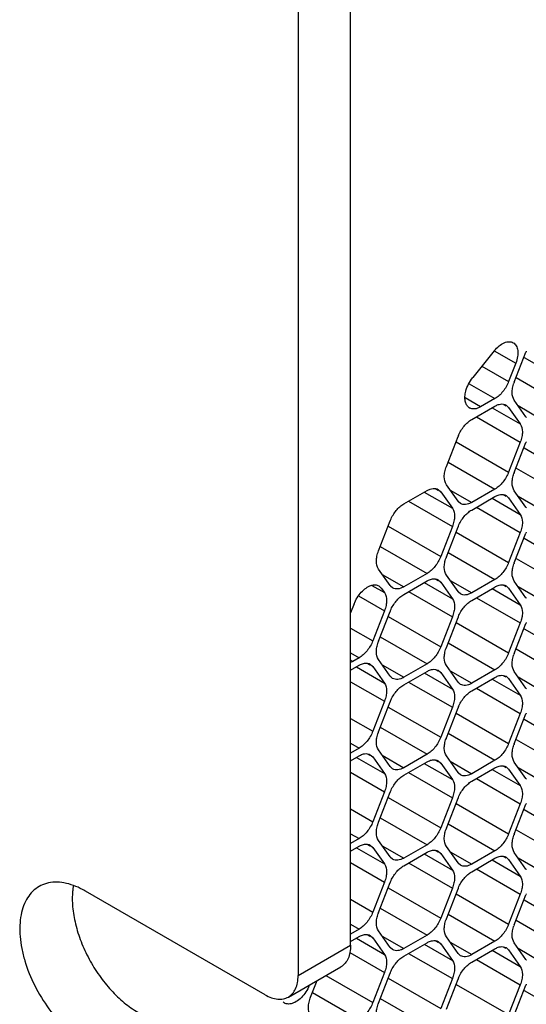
# Model space of a CAD drawing. Header units: inches. Extents: x 0 to 34, y 0 to 22.
# Tile 53 of 119: x 8.143 to 8.484, y 14.044 to 14.708. Entities that reach past the tile are written whole.
import ezdxf

# ---------------------------------------------------------------- set-up
doc = ezdxf.new("R2010")
doc.units = ezdxf.units.IN
doc.header["$LTSCALE"] = 1.87
doc.header["$MEASUREMENT"] = 0
doc.layers.get('0').update_dxf_attribs({"linetype": 'CONTINUOUS'})
doc.layers.add('02___PRT_ALL_AXES', color=7, linetype='CONTINUOUS')

msp = doc.modelspace()

# ---------------------------------------------------------------- linework, layer by layer
at = {"color": 7, "linetype": 'CONTINUOUS'}
for p, q in [((8.36608, 14.08373), (8.36608, 14.84876)), ((8.33073, 14.82835), (8.33073, 14.06332)), ((8.4628, 14.48446), (8.44835, 14.46648)), ((8.4628, 14.48446), (8.47729, 14.4761)), ((8.4763, 14.46334), (8.48414, 14.48355)), ((8.47729, 14.4761), (8.47247, 14.46368)), ((8.48284, 14.48001), (8.51819, 14.4596)), ((8.45446, 14.47408), (8.47247, 14.46368)), ((8.44592, 14.46228), (8.46329, 14.45225)), ((8.47748, 14.46638), (8.50901, 14.44817)), ((8.45365, 14.44669), (8.4433, 14.45267)), ((8.46329, 14.45225), (8.45365, 14.44669)), ((8.46903, 14.44833), (8.47053, 14.44746)), ((8.47079, 14.4479), (8.47247, 14.44634)), ((8.48414, 14.43994), (8.4763, 14.45109)), ((8.44761, 14.4381), (8.46329, 14.44716)), ((8.46143, 14.44609), (8.48032, 14.43518)), ((8.47247, 14.44634), (8.48032, 14.43518)), ((8.47883, 14.44748), (8.49332, 14.43912)), ((8.45083, 14.43996), (8.48032, 14.42294)), ((8.43058, 14.40647), (8.43842, 14.42668)), ((8.43712, 14.42314), (8.47247, 14.40273)), ((8.48032, 14.42294), (8.47247, 14.40273)), ((8.4763, 14.40238), (8.48414, 14.4226)), ((8.48284, 14.41906), (8.51819, 14.39865)), ((8.43176, 14.4095), (8.46329, 14.3913)), ((8.47748, 14.40542), (8.50901, 14.38722)), ((8.40189, 14.38123), (8.41757, 14.39028)), ((8.41572, 14.38921), (8.4346, 14.37831)), ((8.42332, 14.39145), (8.42482, 14.39058)), ((8.42507, 14.39103), (8.42676, 14.38946)), ((8.42676, 14.38946), (8.4346, 14.37831)), ((8.43842, 14.38306), (8.43058, 14.39422)), ((8.43312, 14.39061), (8.44761, 14.38224)), ((8.46329, 14.3913), (8.44761, 14.38224)), ((8.48414, 14.37898), (8.4763, 14.39014)), ((8.40511, 14.38309), (8.4346, 14.36606)), ((8.44011, 14.3815), (8.43869, 14.38271)), ((8.44761, 14.37715), (8.46329, 14.3862)), ((8.46143, 14.38513), (8.48032, 14.37423)), ((8.46903, 14.38737), (8.47053, 14.3865)), ((8.47079, 14.38695), (8.47247, 14.38538)), ((8.47247, 14.38538), (8.48032, 14.37423)), ((8.47883, 14.38653), (8.49332, 14.37816)), ((8.45083, 14.37901), (8.48032, 14.36198)), ((8.38486, 14.34959), (8.3927, 14.3698)), ((8.3914, 14.36627), (8.42676, 14.34585)), ((8.4346, 14.36606), (8.42676, 14.34585)), ((8.43058, 14.34551), (8.43842, 14.36572)), ((8.43712, 14.36218), (8.47247, 14.34177)), ((8.48032, 14.36198), (8.47247, 14.34177)), ((8.4763, 14.34143), (8.48414, 14.36164)), ((8.48284, 14.3581), (8.51819, 14.33769)), ((8.38604, 14.35263), (8.41757, 14.33442)), ((8.43176, 14.34855), (8.46329, 14.33034)), ((8.47748, 14.34447), (8.50901, 14.32626)), ((8.3927, 14.32619), (8.38486, 14.33734)), ((8.3874, 14.33374), (8.40189, 14.32537)), ((8.41757, 14.33442), (8.40189, 14.32537)), ((8.40189, 14.32027), (8.41757, 14.32933)), ((8.42332, 14.3305), (8.42482, 14.32963)), ((8.42507, 14.33007), (8.42676, 14.32851)), ((8.42676, 14.32851), (8.4346, 14.31735)), ((8.43842, 14.32211), (8.43058, 14.33326)), ((8.43312, 14.32966), (8.44761, 14.32129)), ((8.46329, 14.33034), (8.44761, 14.32129)), ((8.48414, 14.31803), (8.4763, 14.32918)), ((8.38045, 14.32631), (8.38888, 14.32144)), ((8.38508, 14.326), (8.38677, 14.32444)), ((8.38677, 14.32444), (8.38888, 14.32144)), ((8.39439, 14.32463), (8.39297, 14.32584)), ((8.40511, 14.32213), (8.4346, 14.30511)), ((8.41572, 14.32826), (8.4346, 14.31735)), ((8.44011, 14.32055), (8.43869, 14.32176)), ((8.44761, 14.31619), (8.46329, 14.32525)), ((8.46143, 14.32418), (8.48032, 14.31327)), ((8.46903, 14.32642), (8.47053, 14.32555)), ((8.47079, 14.32599), (8.47247, 14.32443)), ((8.47247, 14.32443), (8.48032, 14.31327)), ((8.47883, 14.32557), (8.49332, 14.31721)), ((8.37151, 14.31922), (8.38888, 14.30919)), ((8.45083, 14.31805), (8.48032, 14.30103)), ((8.3684, 14.31383), (8.36608, 14.30786)), ((8.38888, 14.30919), (8.38104, 14.28898)), ((8.38486, 14.28864), (8.3927, 14.30885)), ((8.3914, 14.30531), (8.42676, 14.2849)), ((8.4346, 14.30511), (8.42676, 14.2849)), ((8.43058, 14.28456), (8.43842, 14.30477)), ((8.36608, 14.29761), (8.38104, 14.28898)), ((8.43712, 14.30123), (8.47247, 14.28082)), ((8.48032, 14.30103), (8.47247, 14.28082)), ((8.4763, 14.28048), (8.48414, 14.30069)), ((8.48284, 14.29715), (8.51819, 14.27674)), ((8.38604, 14.29168), (8.41757, 14.27347)), ((8.43176, 14.2876), (8.46329, 14.26939)), ((8.47748, 14.28351), (8.50901, 14.26531)), ((8.36608, 14.28088), (8.37185, 14.27755)), ((8.36763, 14.27511), (8.36608, 14.27601)), ((8.37185, 14.27755), (8.36763, 14.27511)), ((8.3927, 14.26523), (8.38486, 14.27639)), ((8.36763, 14.27511), (8.36605, 14.27434)), ((8.36608, 14.26912), (8.37185, 14.27246)), ((8.37, 14.27138), (8.38888, 14.26048)), ((8.3776, 14.27362), (8.3791, 14.27276)), ((8.37935, 14.2732), (8.38104, 14.27164)), ((8.38104, 14.27164), (8.38888, 14.26048)), ((8.3874, 14.27278), (8.40189, 14.26441)), ((8.41757, 14.27347), (8.40189, 14.26441)), ((8.42332, 14.26954), (8.42482, 14.26868)), ((8.42507, 14.26912), (8.42676, 14.26756)), ((8.43842, 14.26115), (8.43058, 14.27231)), ((8.43312, 14.2687), (8.44761, 14.26033)), ((8.46329, 14.26939), (8.44761, 14.26033)), ((8.39439, 14.26367), (8.39297, 14.26488)), ((8.40189, 14.25932), (8.41757, 14.26838)), ((8.41572, 14.2673), (8.4346, 14.2564)), ((8.42676, 14.26756), (8.4346, 14.2564)), ((8.44761, 14.25524), (8.46329, 14.26429)), ((8.46143, 14.26322), (8.48032, 14.25232)), ((8.46903, 14.26546), (8.47053, 14.2646)), ((8.47079, 14.26504), (8.47247, 14.26347)), ((8.47247, 14.26347), (8.48032, 14.25232)), ((8.48414, 14.25707), (8.4763, 14.26823)), ((8.47883, 14.26462), (8.49332, 14.25625)), ((8.36608, 14.2614), (8.38888, 14.24823)), ((8.40511, 14.26118), (8.4346, 14.24415)), ((8.44011, 14.25959), (8.43869, 14.2608)), ((8.45083, 14.2571), (8.48032, 14.24007)), ((8.38888, 14.24823), (8.38104, 14.22802)), ((8.38486, 14.22768), (8.3927, 14.24789)), ((8.3914, 14.24436), (8.42676, 14.22394)), ((8.4346, 14.24415), (8.42676, 14.22394)), ((8.43058, 14.2236), (8.43842, 14.24381)), ((8.36608, 14.23666), (8.38104, 14.22802)), ((8.43712, 14.24028), (8.47247, 14.21986)), ((8.48032, 14.24007), (8.47247, 14.21986)), ((8.4763, 14.21952), (8.48414, 14.23973)), ((8.48284, 14.2362), (8.51819, 14.21578)), ((8.38604, 14.23072), (8.41757, 14.21252)), ((8.43176, 14.22664), (8.46329, 14.20843)), ((8.47748, 14.22256), (8.50901, 14.20435)), ((8.36608, 14.21993), (8.37185, 14.2166)), ((8.37185, 14.2166), (8.36608, 14.21326)), ((8.36608, 14.20817), (8.37185, 14.2115)), ((8.37, 14.21043), (8.38888, 14.19953)), ((8.3776, 14.21267), (8.3791, 14.2118)), ((8.37935, 14.21224), (8.38104, 14.21068)), ((8.38104, 14.21068), (8.38888, 14.19953)), ((8.3927, 14.20428), (8.38486, 14.21544)), ((8.3874, 14.21183), (8.40189, 14.20346)), ((8.41757, 14.21252), (8.40189, 14.20346)), ((8.43842, 14.2002), (8.43058, 14.21135)), ((8.39439, 14.20272), (8.39297, 14.20393)), ((8.40189, 14.19837), (8.41757, 14.20742)), ((8.41572, 14.20635), (8.4346, 14.19545)), ((8.42332, 14.20859), (8.42482, 14.20772)), ((8.42507, 14.20816), (8.42676, 14.2066)), ((8.42676, 14.2066), (8.4346, 14.19545)), ((8.43312, 14.20775), (8.44761, 14.19938)), ((8.46329, 14.20843), (8.44761, 14.19938)), ((8.44761, 14.19428), (8.46329, 14.20334)), ((8.46143, 14.20227), (8.48032, 14.19136)), ((8.46903, 14.20451), (8.47053, 14.20364)), ((8.47079, 14.20408), (8.47247, 14.20252)), ((8.47247, 14.20252), (8.48032, 14.19136)), ((8.48414, 14.19612), (8.4763, 14.20727)), ((8.47883, 14.20367), (8.49332, 14.1953)), ((8.36608, 14.20044), (8.38888, 14.18728)), ((8.40511, 14.20023), (8.4346, 14.1832)), ((8.44011, 14.19864), (8.43869, 14.19985)), ((8.45083, 14.19614), (8.48032, 14.17912)), ((8.38888, 14.18728), (8.38104, 14.16707)), ((8.38486, 14.16673), (8.3927, 14.18694)), ((8.3914, 14.1834), (8.42676, 14.16299)), ((8.4346, 14.1832), (8.42676, 14.16299)), ((8.43058, 14.16265), (8.43842, 14.18286)), ((8.36608, 14.17571), (8.38104, 14.16707)), ((8.43712, 14.17932), (8.47247, 14.15891)), ((8.48032, 14.17912), (8.47247, 14.15891)), ((8.4763, 14.15857), (8.48414, 14.17878)), ((8.38604, 14.16977), (8.41757, 14.15156)), ((8.48284, 14.17524), (8.51819, 14.15483)), ((8.43176, 14.16569), (8.46329, 14.14748)), ((8.36608, 14.15897), (8.37185, 14.15564)), ((8.47748, 14.16161), (8.50901, 14.1434)), ((8.37185, 14.15564), (8.36608, 14.15231)), ((8.36608, 14.14721), (8.37185, 14.15055)), ((8.37, 14.14947), (8.38888, 14.13857)), ((8.3776, 14.15171), (8.3791, 14.15085)), ((8.37935, 14.15129), (8.38104, 14.14973)), ((8.38104, 14.14973), (8.38888, 14.13857)), ((8.3927, 14.14333), (8.38486, 14.15448)), ((8.3874, 14.15087), (8.40189, 14.14251)), ((8.41757, 14.15156), (8.40189, 14.14251)), ((8.43842, 14.13924), (8.43058, 14.1504)), ((8.39439, 14.14176), (8.39297, 14.14297)), ((8.40189, 14.13741), (8.41757, 14.14647)), ((8.41572, 14.14539), (8.4346, 14.13449)), ((8.42332, 14.14763), (8.42482, 14.14677)), ((8.42507, 14.14721), (8.42676, 14.14565)), ((8.42676, 14.14565), (8.4346, 14.13449)), ((8.43312, 14.14679), (8.44761, 14.13842)), ((8.46329, 14.14748), (8.44761, 14.13842)), ((8.46903, 14.14355), (8.47053, 14.14269)), ((8.47079, 14.14313), (8.47247, 14.14157)), ((8.48414, 14.13516), (8.4763, 14.14632)), ((8.47883, 14.14271), (8.49332, 14.13434)), ((8.36608, 14.13949), (8.38888, 14.12632)), ((8.40511, 14.13927), (8.4346, 14.12224)), ((8.44011, 14.13768), (8.43869, 14.13889)), ((8.44761, 14.13333), (8.46329, 14.14239)), ((8.46143, 14.14131), (8.48032, 14.13041)), ((8.47247, 14.14157), (8.48032, 14.13041)), ((8.45083, 14.13519), (8.48032, 14.11816)), ((8.38888, 14.12632), (8.38104, 14.10611)), ((8.38486, 14.10577), (8.3927, 14.12598)), ((8.30845, 14.05046), (8.18754, 14.12027)), ((8.3914, 14.12245), (8.42676, 14.10203)), ((8.4346, 14.12224), (8.42676, 14.10203)), ((8.43058, 14.10169), (8.43842, 14.1219)), ((8.43712, 14.11837), (8.47247, 14.09795)), ((8.48032, 14.11816), (8.47247, 14.09795)), ((8.4763, 14.09761), (8.48414, 14.11782)), ((8.36608, 14.11475), (8.38104, 14.10611)), ((8.48284, 14.11429), (8.51819, 14.09387)), ((8.38604, 14.10881), (8.41757, 14.09061)), ((8.43176, 14.10473), (8.46329, 14.08653)), ((8.36608, 14.09802), (8.37185, 14.09469)), ((8.47748, 14.10065), (8.50901, 14.08245)), ((8.37185, 14.09469), (8.36608, 14.09135)), ((8.36608, 14.08626), (8.37185, 14.08959)), ((8.3776, 14.09076), (8.3791, 14.08989)), ((8.37935, 14.09033), (8.38104, 14.08877)), ((8.3927, 14.08237), (8.38486, 14.09353)), ((8.3874, 14.08992), (8.40189, 14.08155)), ((8.41757, 14.09061), (8.40189, 14.08155)), ((8.43842, 14.07829), (8.43058, 14.08945)), ((8.33073, 14.06332), (8.36608, 14.08373)), ((8.37, 14.08852), (8.38888, 14.07762)), ((8.38104, 14.08877), (8.38888, 14.07762)), ((8.40189, 14.07646), (8.41757, 14.08551)), ((8.41572, 14.08444), (8.4346, 14.07354)), ((8.42332, 14.08668), (8.42482, 14.08581)), ((8.42507, 14.08625), (8.42676, 14.08469)), ((8.42676, 14.08469), (8.4346, 14.07354)), ((8.43312, 14.08584), (8.44761, 14.07747)), ((8.46329, 14.08653), (8.44761, 14.07747)), ((8.48414, 14.07421), (8.4763, 14.08536)), ((8.36562, 14.0788), (8.38888, 14.06537)), ((8.39439, 14.08081), (8.39297, 14.08202)), ((8.40511, 14.07832), (8.4346, 14.06129)), ((8.44011, 14.07673), (8.43869, 14.07794)), ((8.44761, 14.07238), (8.46329, 14.08143)), ((8.46143, 14.08036), (8.48032, 14.06946)), ((8.46903, 14.0826), (8.47053, 14.08173)), ((8.47079, 14.08217), (8.47247, 14.08061)), ((8.47247, 14.08061), (8.48032, 14.06946)), ((8.47883, 14.08176), (8.49332, 14.07339)), ((8.45083, 14.07424), (8.48032, 14.05721)), ((8.3242, 14.0489), (8.35956, 14.06931)), ((8.34938, 14.06344), (8.38104, 14.04516)), ((8.38888, 14.06537), (8.38104, 14.04516)), ((8.38486, 14.04482), (8.3927, 14.06503)), ((8.33914, 14.0489), (8.34346, 14.06002)), ((8.3914, 14.06149), (8.42676, 14.04108)), ((8.4346, 14.06129), (8.42676, 14.04108)), ((8.43058, 14.04074), (8.43842, 14.06095)), ((8.43712, 14.05741), (8.47247, 14.037)), ((8.48032, 14.05721), (8.47247, 14.037)), ((8.4763, 14.03666), (8.48414, 14.05687)), ((8.34032, 14.05194), (8.37185, 14.03373)), ((8.48284, 14.05333), (8.51819, 14.03292)), ((8.38604, 14.04786), (8.41757, 14.02965))]:
    msp.add_line(p, q, dxfattribs=at)
for centre, radius, start, end in [((8.50666, 14.47481), 0.02415, 157.29689, 158.78953), ((8.4983, 14.4548), 0.0236, 158.79207, 160.42842), ((8.44865, 14.45027), 0.005, 234.15469, 240.01651), ((8.48886, 14.44325), 0.00577, 215.08987, 219.46731), ((8.46094, 14.41794), 0.02415, 157.29689, 158.78953), ((8.50666, 14.41386), 0.02415, 157.29689, 158.78953), ((8.4983, 14.39385), 0.0236, 158.79207, 160.42842), ((8.44314, 14.38638), 0.00577, 215.08987, 219.46731), ((8.48886, 14.3823), 0.00577, 215.08987, 219.46731), ((8.41522, 14.36106), 0.02415, 157.29689, 158.78953), ((8.46094, 14.35698), 0.02415, 157.29689, 158.78953), ((8.50666, 14.3529), 0.02415, 157.29689, 158.78953), ((8.45258, 14.33697), 0.0236, 158.79207, 160.42842), ((8.4983, 14.33289), 0.0236, 158.79207, 160.42842), ((8.39743, 14.32951), 0.00577, 215.08987, 219.46731), ((8.44314, 14.32543), 0.00577, 215.08987, 219.46731), ((8.48886, 14.32135), 0.00577, 215.08987, 219.46731), ((8.41522, 14.30011), 0.02415, 157.29689, 158.78953), ((8.46094, 14.29603), 0.02415, 157.29689, 158.78953), ((8.50666, 14.29195), 0.02415, 157.29689, 158.78953), ((8.40686, 14.2801), 0.0236, 158.79207, 160.42842), ((8.45258, 14.27602), 0.0236, 158.79207, 160.42842), ((8.4983, 14.27194), 0.0236, 158.79207, 160.42842), ((8.39743, 14.26855), 0.00577, 215.08987, 219.46731), ((8.44314, 14.26447), 0.00577, 215.08987, 219.46731), ((8.48886, 14.26039), 0.00577, 215.08987, 219.46731), ((8.41522, 14.23915), 0.02415, 157.29689, 158.78953), ((8.46094, 14.23507), 0.02415, 157.29689, 158.78953), ((8.50666, 14.23099), 0.02415, 157.29689, 158.78953), ((8.40686, 14.21915), 0.0236, 158.79207, 160.42842), ((8.45258, 14.21506), 0.0236, 158.79207, 160.42842), ((8.4983, 14.21098), 0.0236, 158.79207, 160.42842), ((8.39743, 14.2076), 0.00577, 215.08987, 219.46731), ((8.44314, 14.20352), 0.00577, 215.08987, 219.46731), ((8.48886, 14.19944), 0.00577, 215.08987, 219.46731), ((8.41522, 14.1782), 0.02415, 157.29689, 158.78953), ((8.46094, 14.17412), 0.02415, 157.29689, 158.78953), ((8.50666, 14.17004), 0.02415, 157.29689, 158.78953), ((8.40686, 14.15819), 0.0236, 158.79207, 160.42842), ((8.45258, 14.15411), 0.0236, 158.79207, 160.42842), ((8.4983, 14.15003), 0.0236, 158.79207, 160.42842), ((8.39743, 14.14664), 0.00577, 215.08987, 219.46731), ((8.44314, 14.14256), 0.00577, 215.08987, 219.46731), ((8.48886, 14.13848), 0.00577, 215.08987, 219.46731), ((8.41522, 14.11724), 0.02415, 157.29689, 158.78953), ((8.46094, 14.11316), 0.02415, 157.29689, 158.78953), ((8.50666, 14.10908), 0.02415, 157.29689, 158.78953), ((8.40686, 14.09724), 0.0236, 158.79207, 160.42842), ((8.45258, 14.09316), 0.0236, 158.79207, 160.42842), ((8.4983, 14.08907), 0.0236, 158.79207, 160.42842), ((8.39743, 14.08569), 0.00577, 215.08987, 219.46731), ((8.44314, 14.08161), 0.00577, 215.08987, 219.46731), ((8.48886, 14.07753), 0.00577, 215.08987, 219.46731), ((8.41522, 14.05629), 0.02415, 157.29689, 158.78953), ((8.46094, 14.05221), 0.02415, 157.29689, 158.78953), ((8.50666, 14.04813), 0.02415, 157.29689, 158.78953), ((8.32427, 14.04934), 0.00519, 226.66957, 232.95303), ((8.32418, 14.04922), 0.00504, 232.96772, 239.96195), ((8.32416, 14.04919), 0.005, 239.98009, 245.75789), ((8.40686, 14.03628), 0.0236, 158.79207, 160.42842)]:
    msp.add_arc(centre, radius, start, end, dxfattribs=at)
for points, knots in [([(8.4628, 14.48446), (8.46376, 14.48566), (8.46579, 14.48774), (8.46875, 14.48966), (8.47112, 14.49046), (8.47275, 14.49067), (8.47428, 14.49051), (8.4752, 14.49015), (8.47561, 14.48991)], [0, 0, 0, 0, 0.306786, 0.577746, 0.696707, 0.805012, 0.9049, 1, 1, 1, 1]), ([(8.47561, 14.48991), (8.47602, 14.48967), (8.47679, 14.48906), (8.47769, 14.48782), (8.47833, 14.4863), (8.47882, 14.48385), (8.47864, 14.48032), (8.47785, 14.47753), (8.47729, 14.4761)], [0, 0, 0, 0, 0.095102, 0.194991, 0.303296, 0.422257, 0.693215, 1, 1, 1, 1]), ([(8.44363, 14.45714), (8.44406, 14.45882), (8.44533, 14.46212), (8.44724, 14.4651), (8.44835, 14.46648)], [0, 0, 0, 0, 0.494622, 1, 1, 1, 1]), ([(8.47247, 14.46368), (8.47201, 14.46247), (8.47087, 14.46012), (8.46871, 14.45694), (8.46619, 14.45425), (8.46427, 14.45282), (8.46329, 14.45225)], [0, 0, 0, 0, 0.261099, 0.522461, 0.77212, 1, 1, 1, 1]), ([(8.4763, 14.45109), (8.4753, 14.45251), (8.47468, 14.45547), (8.47507, 14.45942), (8.47567, 14.4616), (8.47606, 14.46271)], [0, 0, 0, 0, 0.436818, 0.705452, 1, 1, 1, 1]), ([(8.44572, 14.44622), (8.44508, 14.44669), (8.44395, 14.44802), (8.44309, 14.45066), (8.44296, 14.4538), (8.44334, 14.456), (8.44363, 14.45714)], [0, 0, 0, 0, 0.201996, 0.43175, 0.698638, 1, 1, 1, 1]), ([(8.46329, 14.44716), (8.46359, 14.44733), (8.46473, 14.44794), (8.46598, 14.44837), (8.46692, 14.44851)], [0, 0, 0, 0, 0.268128, 1, 1, 1, 1]), ([(8.46692, 14.44851), (8.4676, 14.44862), (8.46895, 14.44866), (8.47024, 14.44822), (8.47079, 14.4479)], [0, 0, 0, 0, 0.520418, 1, 1, 1, 1]), ([(8.45365, 14.44669), (8.453, 14.44631), (8.45169, 14.44569), (8.44967, 14.4452), (8.44778, 14.44525), (8.44665, 14.44566), (8.44615, 14.44595)], [0, 0, 0, 0, 0.28885, 0.548851, 0.782298, 1, 1, 1, 1]), ([(8.43866, 14.42726), (8.43961, 14.42955), (8.44153, 14.43276), (8.44483, 14.4362), (8.44667, 14.43756), (8.44761, 14.4381)], [0, 0, 0, 0, 0.522741, 0.77204, 1, 1, 1, 1]), ([(8.48032, 14.43518), (8.48137, 14.43369), (8.48196, 14.43054), (8.48145, 14.42638), (8.48076, 14.42409), (8.48032, 14.42294)], [0, 0, 0, 0, 0.435457, 0.705132, 1, 1, 1, 1]), ([(8.43058, 14.39422), (8.42953, 14.39572), (8.42893, 14.39886), (8.42944, 14.40302), (8.43013, 14.40531), (8.43058, 14.40647)], [0, 0, 0, 0, 0.435457, 0.705132, 1, 1, 1, 1]), ([(8.47247, 14.40273), (8.47201, 14.40152), (8.47087, 14.39917), (8.46871, 14.39598), (8.46619, 14.3933), (8.46427, 14.39186), (8.46329, 14.3913)], [0, 0, 0, 0, 0.261099, 0.522461, 0.77212, 1, 1, 1, 1]), ([(8.4763, 14.39014), (8.4753, 14.39156), (8.47468, 14.39452), (8.47507, 14.39847), (8.47567, 14.40065), (8.47606, 14.40175)], [0, 0, 0, 0, 0.436818, 0.705452, 1, 1, 1, 1]), ([(8.41757, 14.39028), (8.41823, 14.39066), (8.41954, 14.39129), (8.42155, 14.39177), (8.42344, 14.39173), (8.42458, 14.39131), (8.42507, 14.39103)], [0, 0, 0, 0, 0.289348, 0.549011, 0.782119, 1, 1, 1, 1]), ([(8.44761, 14.38224), (8.44695, 14.38186), (8.44564, 14.38124), (8.44363, 14.38075), (8.44174, 14.3808), (8.4406, 14.38121), (8.44011, 14.3815)], [0, 0, 0, 0, 0.289348, 0.549011, 0.782119, 1, 1, 1, 1]), ([(8.46329, 14.3862), (8.46359, 14.38638), (8.46473, 14.38698), (8.46598, 14.38741), (8.46692, 14.38756)], [0, 0, 0, 0, 0.268128, 1, 1, 1, 1]), ([(8.46692, 14.38756), (8.4676, 14.38767), (8.46895, 14.3877), (8.47024, 14.38726), (8.47079, 14.38695)], [0, 0, 0, 0, 0.520418, 1, 1, 1, 1]), ([(8.39294, 14.37039), (8.3939, 14.37268), (8.39582, 14.37589), (8.39911, 14.37933), (8.40095, 14.38069), (8.40189, 14.38123)], [0, 0, 0, 0, 0.522741, 0.77204, 1, 1, 1, 1]), ([(8.4346, 14.37831), (8.43565, 14.37681), (8.43624, 14.37366), (8.43574, 14.36951), (8.43505, 14.36722), (8.4346, 14.36606)], [0, 0, 0, 0, 0.435457, 0.705132, 1, 1, 1, 1]), ([(8.43866, 14.3663), (8.43961, 14.3686), (8.44153, 14.37181), (8.44483, 14.37525), (8.44667, 14.37661), (8.44761, 14.37715)], [0, 0, 0, 0, 0.522741, 0.77204, 1, 1, 1, 1]), ([(8.48032, 14.37423), (8.48137, 14.37273), (8.48196, 14.36958), (8.48145, 14.36543), (8.48076, 14.36314), (8.48032, 14.36198)], [0, 0, 0, 0, 0.435457, 0.705132, 1, 1, 1, 1]), ([(8.38486, 14.33734), (8.38381, 14.33884), (8.38322, 14.34199), (8.38372, 14.34614), (8.38441, 14.34844), (8.38486, 14.34959)], [0, 0, 0, 0, 0.435457, 0.705132, 1, 1, 1, 1]), ([(8.42676, 14.34585), (8.42629, 14.34464), (8.42515, 14.34229), (8.42299, 14.33911), (8.42047, 14.33642), (8.41855, 14.33499), (8.41757, 14.33442)], [0, 0, 0, 0, 0.261099, 0.522461, 0.77212, 1, 1, 1, 1]), ([(8.43058, 14.33326), (8.42958, 14.33469), (8.42897, 14.33765), (8.42935, 14.34159), (8.42995, 14.34377), (8.43034, 14.34488)], [0, 0, 0, 0, 0.436818, 0.705452, 1, 1, 1, 1]), ([(8.47247, 14.34177), (8.47201, 14.34056), (8.47087, 14.33821), (8.46871, 14.33503), (8.46619, 14.33234), (8.46427, 14.33091), (8.46329, 14.33034)], [0, 0, 0, 0, 0.261099, 0.522461, 0.77212, 1, 1, 1, 1]), ([(8.4763, 14.32918), (8.4753, 14.33061), (8.47468, 14.33357), (8.47507, 14.33751), (8.47567, 14.33969), (8.47606, 14.3408)], [0, 0, 0, 0, 0.436818, 0.705452, 1, 1, 1, 1]), ([(8.41757, 14.32933), (8.41787, 14.3295), (8.41902, 14.33011), (8.42026, 14.33054), (8.4212, 14.33069)], [0, 0, 0, 0, 0.268128, 1, 1, 1, 1]), ([(8.4212, 14.33069), (8.42188, 14.33079), (8.42323, 14.33083), (8.42452, 14.33039), (8.42507, 14.33007)], [0, 0, 0, 0, 0.520418, 1, 1, 1, 1]), ([(8.3684, 14.31383), (8.36896, 14.31528), (8.37036, 14.31807), (8.37309, 14.32172), (8.37623, 14.32457), (8.37861, 14.32587), (8.37979, 14.32626)], [0, 0, 0, 0, 0.269841, 0.537226, 0.784516, 1, 1, 1, 1]), ([(8.37979, 14.32626), (8.3807, 14.32657), (8.38212, 14.32682), (8.38393, 14.32654), (8.38472, 14.32621), (8.38508, 14.326)], [0, 0, 0, 0, 0.53027, 0.769549, 1, 1, 1, 1]), ([(8.40189, 14.32537), (8.40123, 14.32499), (8.39992, 14.32437), (8.39791, 14.32388), (8.39602, 14.32393), (8.39488, 14.32434), (8.39439, 14.32463)], [0, 0, 0, 0, 0.289348, 0.549011, 0.782119, 1, 1, 1, 1]), ([(8.46329, 14.32525), (8.46359, 14.32542), (8.46473, 14.32603), (8.46598, 14.32646), (8.46692, 14.32661)], [0, 0, 0, 0, 0.268128, 1, 1, 1, 1]), ([(8.46692, 14.32661), (8.4676, 14.32671), (8.46895, 14.32675), (8.47024, 14.32631), (8.47079, 14.32599)], [0, 0, 0, 0, 0.520418, 1, 1, 1, 1]), ([(8.38888, 14.32144), (8.38993, 14.31994), (8.39053, 14.31679), (8.39002, 14.31264), (8.38933, 14.31034), (8.38888, 14.30919)], [0, 0, 0, 0, 0.435457, 0.705132, 1, 1, 1, 1]), ([(8.39294, 14.30943), (8.3939, 14.31172), (8.39582, 14.31493), (8.39911, 14.31837), (8.40095, 14.31973), (8.40189, 14.32027)], [0, 0, 0, 0, 0.522741, 0.77204, 1, 1, 1, 1]), ([(8.4346, 14.31735), (8.43565, 14.31586), (8.43624, 14.31271), (8.43574, 14.30855), (8.43505, 14.30626), (8.4346, 14.30511)], [0, 0, 0, 0, 0.435457, 0.705132, 1, 1, 1, 1]), ([(8.43866, 14.30535), (8.43961, 14.30764), (8.44153, 14.31085), (8.44483, 14.31429), (8.44667, 14.31565), (8.44761, 14.31619)], [0, 0, 0, 0, 0.522741, 0.77204, 1, 1, 1, 1]), ([(8.44761, 14.32129), (8.44695, 14.32091), (8.44564, 14.32029), (8.44363, 14.3198), (8.44174, 14.31985), (8.4406, 14.32026), (8.44011, 14.32055)], [0, 0, 0, 0, 0.289348, 0.549011, 0.782119, 1, 1, 1, 1]), ([(8.48032, 14.31327), (8.48137, 14.31178), (8.48196, 14.30863), (8.48145, 14.30447), (8.48076, 14.30218), (8.48032, 14.30103)], [0, 0, 0, 0, 0.435457, 0.705132, 1, 1, 1, 1]), ([(8.38104, 14.28898), (8.38057, 14.28777), (8.37944, 14.28542), (8.37727, 14.28224), (8.37475, 14.27955), (8.37283, 14.27812), (8.37185, 14.27755)], [0, 0, 0, 0, 0.261099, 0.522461, 0.77212, 1, 1, 1, 1]), ([(8.38486, 14.27639), (8.38386, 14.27781), (8.38325, 14.28077), (8.38364, 14.28472), (8.38423, 14.2869), (8.38463, 14.28801)], [0, 0, 0, 0, 0.436818, 0.705452, 1, 1, 1, 1]), ([(8.42676, 14.2849), (8.42629, 14.28369), (8.42515, 14.28134), (8.42299, 14.27816), (8.42047, 14.27547), (8.41855, 14.27404), (8.41757, 14.27347)], [0, 0, 0, 0, 0.261099, 0.522461, 0.77212, 1, 1, 1, 1]), ([(8.43058, 14.27231), (8.42958, 14.27373), (8.42897, 14.27669), (8.42935, 14.28064), (8.42995, 14.28282), (8.43034, 14.28392)], [0, 0, 0, 0, 0.436818, 0.705452, 1, 1, 1, 1]), ([(8.47247, 14.28082), (8.47201, 14.27961), (8.47087, 14.27726), (8.46871, 14.27408), (8.46619, 14.27139), (8.46427, 14.26996), (8.46329, 14.26939)], [0, 0, 0, 0, 0.261099, 0.522461, 0.77212, 1, 1, 1, 1]), ([(8.4763, 14.26823), (8.4753, 14.26965), (8.47468, 14.27261), (8.47507, 14.27656), (8.47567, 14.27874), (8.47606, 14.27984)], [0, 0, 0, 0, 0.436818, 0.705452, 1, 1, 1, 1]), ([(8.37185, 14.27246), (8.37215, 14.27263), (8.3733, 14.27323), (8.37455, 14.27366), (8.37548, 14.27381)], [0, 0, 0, 0, 0.268128, 1, 1, 1, 1]), ([(8.37548, 14.27381), (8.37616, 14.27392), (8.37751, 14.27396), (8.3788, 14.27352), (8.37935, 14.2732)], [0, 0, 0, 0, 0.520418, 1, 1, 1, 1]), ([(8.41757, 14.26838), (8.41787, 14.26855), (8.41902, 14.26915), (8.42026, 14.26958), (8.4212, 14.26973)], [0, 0, 0, 0, 0.268128, 1, 1, 1, 1]), ([(8.4212, 14.26973), (8.42188, 14.26984), (8.42323, 14.26988), (8.42452, 14.26944), (8.42507, 14.26912)], [0, 0, 0, 0, 0.520418, 1, 1, 1, 1]), ([(8.40189, 14.26441), (8.40123, 14.26404), (8.39992, 14.26341), (8.39791, 14.26293), (8.39602, 14.26297), (8.39488, 14.26339), (8.39439, 14.26367)], [0, 0, 0, 0, 0.289348, 0.549011, 0.782119, 1, 1, 1, 1]), ([(8.46329, 14.26429), (8.46359, 14.26447), (8.46473, 14.26507), (8.46598, 14.2655), (8.46692, 14.26565)], [0, 0, 0, 0, 0.268128, 1, 1, 1, 1]), ([(8.46692, 14.26565), (8.4676, 14.26576), (8.46895, 14.26579), (8.47024, 14.26536), (8.47079, 14.26504)], [0, 0, 0, 0, 0.520418, 1, 1, 1, 1]), ([(8.38888, 14.26048), (8.38993, 14.25898), (8.39053, 14.25583), (8.39002, 14.25168), (8.38933, 14.24939), (8.38888, 14.24823)], [0, 0, 0, 0, 0.435457, 0.705132, 1, 1, 1, 1]), ([(8.39294, 14.24848), (8.3939, 14.25077), (8.39582, 14.25398), (8.39911, 14.25742), (8.40095, 14.25878), (8.40189, 14.25932)], [0, 0, 0, 0, 0.522741, 0.77204, 1, 1, 1, 1]), ([(8.4346, 14.2564), (8.43565, 14.2549), (8.43624, 14.25175), (8.43574, 14.2476), (8.43505, 14.24531), (8.4346, 14.24415)], [0, 0, 0, 0, 0.435457, 0.705132, 1, 1, 1, 1]), ([(8.44761, 14.26033), (8.44695, 14.25995), (8.44564, 14.25933), (8.44363, 14.25884), (8.44174, 14.25889), (8.4406, 14.25931), (8.44011, 14.25959)], [0, 0, 0, 0, 0.289348, 0.549011, 0.782119, 1, 1, 1, 1]), ([(8.43866, 14.2444), (8.43961, 14.24669), (8.44153, 14.2499), (8.44483, 14.25334), (8.44667, 14.2547), (8.44761, 14.25524)], [0, 0, 0, 0, 0.522741, 0.77204, 1, 1, 1, 1]), ([(8.48032, 14.25232), (8.48137, 14.25082), (8.48196, 14.24767), (8.48145, 14.24352), (8.48076, 14.24123), (8.48032, 14.24007)], [0, 0, 0, 0, 0.435457, 0.705132, 1, 1, 1, 1]), ([(8.38104, 14.22802), (8.38057, 14.22681), (8.37944, 14.22447), (8.37727, 14.22128), (8.37475, 14.21859), (8.37283, 14.21716), (8.37185, 14.2166)], [0, 0, 0, 0, 0.261099, 0.522461, 0.77212, 1, 1, 1, 1]), ([(8.38486, 14.21544), (8.38386, 14.21686), (8.38325, 14.21982), (8.38364, 14.22377), (8.38423, 14.22595), (8.38463, 14.22705)], [0, 0, 0, 0, 0.436818, 0.705452, 1, 1, 1, 1]), ([(8.42676, 14.22394), (8.42629, 14.22273), (8.42515, 14.22039), (8.42299, 14.2172), (8.42047, 14.21451), (8.41855, 14.21308), (8.41757, 14.21252)], [0, 0, 0, 0, 0.261099, 0.522461, 0.77212, 1, 1, 1, 1]), ([(8.43058, 14.21135), (8.42958, 14.21278), (8.42897, 14.21574), (8.42935, 14.21968), (8.42995, 14.22186), (8.43034, 14.22297)], [0, 0, 0, 0, 0.436818, 0.705452, 1, 1, 1, 1]), ([(8.47247, 14.21986), (8.47201, 14.21865), (8.47087, 14.2163), (8.46871, 14.21312), (8.46619, 14.21043), (8.46427, 14.209), (8.46329, 14.20843)], [0, 0, 0, 0, 0.261099, 0.522461, 0.77212, 1, 1, 1, 1]), ([(8.4763, 14.20727), (8.4753, 14.2087), (8.47468, 14.21166), (8.47507, 14.2156), (8.47567, 14.21778), (8.47606, 14.21889)], [0, 0, 0, 0, 0.436818, 0.705452, 1, 1, 1, 1]), ([(8.37185, 14.2115), (8.37215, 14.21167), (8.3733, 14.21228), (8.37455, 14.21271), (8.37548, 14.21286)], [0, 0, 0, 0, 0.268128, 1, 1, 1, 1]), ([(8.37548, 14.21286), (8.37616, 14.21296), (8.37751, 14.213), (8.3788, 14.21256), (8.37935, 14.21224)], [0, 0, 0, 0, 0.520418, 1, 1, 1, 1]), ([(8.4212, 14.20878), (8.42188, 14.20888), (8.42323, 14.20892), (8.42452, 14.20848), (8.42507, 14.20816)], [0, 0, 0, 0, 0.520418, 1, 1, 1, 1]), ([(8.40189, 14.20346), (8.40123, 14.20308), (8.39992, 14.20246), (8.39791, 14.20197), (8.39602, 14.20202), (8.39488, 14.20243), (8.39439, 14.20272)], [0, 0, 0, 0, 0.289348, 0.549011, 0.782119, 1, 1, 1, 1]), ([(8.41757, 14.20742), (8.41787, 14.20759), (8.41902, 14.2082), (8.42026, 14.20863), (8.4212, 14.20878)], [0, 0, 0, 0, 0.268128, 1, 1, 1, 1]), ([(8.46329, 14.20334), (8.46359, 14.20351), (8.46473, 14.20412), (8.46598, 14.20455), (8.46692, 14.2047)], [0, 0, 0, 0, 0.268128, 1, 1, 1, 1]), ([(8.46692, 14.2047), (8.4676, 14.2048), (8.46895, 14.20484), (8.47024, 14.2044), (8.47079, 14.20408)], [0, 0, 0, 0, 0.520418, 1, 1, 1, 1]), ([(8.38888, 14.19953), (8.38993, 14.19803), (8.39053, 14.19488), (8.39002, 14.19073), (8.38933, 14.18843), (8.38888, 14.18728)], [0, 0, 0, 0, 0.435457, 0.705132, 1, 1, 1, 1]), ([(8.39294, 14.18752), (8.3939, 14.18981), (8.39582, 14.19302), (8.39911, 14.19646), (8.40095, 14.19782), (8.40189, 14.19837)], [0, 0, 0, 0, 0.522741, 0.77204, 1, 1, 1, 1]), ([(8.44761, 14.19938), (8.44695, 14.199), (8.44564, 14.19838), (8.44363, 14.19789), (8.44174, 14.19794), (8.4406, 14.19835), (8.44011, 14.19864)], [0, 0, 0, 0, 0.289348, 0.549011, 0.782119, 1, 1, 1, 1]), ([(8.4346, 14.19545), (8.43565, 14.19395), (8.43624, 14.1908), (8.43574, 14.18665), (8.43505, 14.18435), (8.4346, 14.1832)], [0, 0, 0, 0, 0.435457, 0.705132, 1, 1, 1, 1]), ([(8.43866, 14.18344), (8.43961, 14.18573), (8.44153, 14.18894), (8.44483, 14.19238), (8.44667, 14.19374), (8.44761, 14.19428)], [0, 0, 0, 0, 0.522741, 0.77204, 1, 1, 1, 1]), ([(8.48032, 14.19136), (8.48137, 14.18987), (8.48196, 14.18672), (8.48145, 14.18256), (8.48076, 14.18027), (8.48032, 14.17912)], [0, 0, 0, 0, 0.435457, 0.705132, 1, 1, 1, 1]), ([(8.38104, 14.16707), (8.38057, 14.16586), (8.37944, 14.16351), (8.37727, 14.16033), (8.37475, 14.15764), (8.37283, 14.15621), (8.37185, 14.15564)], [0, 0, 0, 0, 0.261099, 0.522461, 0.77212, 1, 1, 1, 1]), ([(8.38486, 14.15448), (8.38386, 14.1559), (8.38325, 14.15886), (8.38364, 14.16281), (8.38423, 14.16499), (8.38463, 14.1661)], [0, 0, 0, 0, 0.436818, 0.705452, 1, 1, 1, 1]), ([(8.42676, 14.16299), (8.42629, 14.16178), (8.42515, 14.15943), (8.42299, 14.15625), (8.42047, 14.15356), (8.41855, 14.15213), (8.41757, 14.15156)], [0, 0, 0, 0, 0.261099, 0.522461, 0.77212, 1, 1, 1, 1]), ([(8.43058, 14.1504), (8.42958, 14.15182), (8.42897, 14.15478), (8.42935, 14.15873), (8.42995, 14.16091), (8.43034, 14.16202)], [0, 0, 0, 0, 0.436818, 0.705452, 1, 1, 1, 1]), ([(8.47247, 14.15891), (8.47201, 14.1577), (8.47087, 14.15535), (8.46871, 14.15217), (8.46619, 14.14948), (8.46427, 14.14805), (8.46329, 14.14748)], [0, 0, 0, 0, 0.261099, 0.522461, 0.77212, 1, 1, 1, 1]), ([(8.4763, 14.14632), (8.4753, 14.14774), (8.47468, 14.1507), (8.47507, 14.15465), (8.47567, 14.15683), (8.47606, 14.15793)], [0, 0, 0, 0, 0.436818, 0.705452, 1, 1, 1, 1]), ([(8.37185, 14.15055), (8.37215, 14.15072), (8.3733, 14.15132), (8.37455, 14.15175), (8.37548, 14.1519)], [0, 0, 0, 0, 0.268128, 1, 1, 1, 1]), ([(8.37548, 14.1519), (8.37616, 14.15201), (8.37751, 14.15205), (8.3788, 14.15161), (8.37935, 14.15129)], [0, 0, 0, 0, 0.520418, 1, 1, 1, 1]), ([(8.40189, 14.14251), (8.40123, 14.14213), (8.39992, 14.1415), (8.39791, 14.14102), (8.39602, 14.14106), (8.39488, 14.14148), (8.39439, 14.14176)], [0, 0, 0, 0, 0.289348, 0.549011, 0.782119, 1, 1, 1, 1]), ([(8.41757, 14.14647), (8.41787, 14.14664), (8.41902, 14.14724), (8.42026, 14.14767), (8.4212, 14.14782)], [0, 0, 0, 0, 0.268128, 1, 1, 1, 1]), ([(8.4212, 14.14782), (8.42188, 14.14793), (8.42323, 14.14797), (8.42452, 14.14753), (8.42507, 14.14721)], [0, 0, 0, 0, 0.520418, 1, 1, 1, 1]), ([(8.46329, 14.14239), (8.46359, 14.14256), (8.46473, 14.14316), (8.46598, 14.14359), (8.46692, 14.14374)], [0, 0, 0, 0, 0.268128, 1, 1, 1, 1]), ([(8.46692, 14.14374), (8.4676, 14.14385), (8.46895, 14.14389), (8.47024, 14.14345), (8.47079, 14.14313)], [0, 0, 0, 0, 0.520418, 1, 1, 1, 1]), ([(8.38888, 14.13857), (8.38993, 14.13707), (8.39053, 14.13393), (8.39002, 14.12977), (8.38933, 14.12748), (8.38888, 14.12632)], [0, 0, 0, 0, 0.435457, 0.705132, 1, 1, 1, 1]), ([(8.39294, 14.12657), (8.3939, 14.12886), (8.39582, 14.13207), (8.39911, 14.13551), (8.40095, 14.13687), (8.40189, 14.13741)], [0, 0, 0, 0, 0.522741, 0.77204, 1, 1, 1, 1]), ([(8.44761, 14.13842), (8.44695, 14.13805), (8.44564, 14.13742), (8.44363, 14.13694), (8.44174, 14.13698), (8.4406, 14.1374), (8.44011, 14.13768)], [0, 0, 0, 0, 0.289348, 0.549011, 0.782119, 1, 1, 1, 1]), ([(8.4346, 14.13449), (8.43565, 14.13299), (8.43624, 14.12984), (8.43574, 14.12569), (8.43505, 14.1234), (8.4346, 14.12224)], [0, 0, 0, 0, 0.435457, 0.705132, 1, 1, 1, 1]), ([(8.43866, 14.12249), (8.43961, 14.12478), (8.44153, 14.12799), (8.44483, 14.13143), (8.44667, 14.13279), (8.44761, 14.13333)], [0, 0, 0, 0, 0.522741, 0.77204, 1, 1, 1, 1]), ([(8.48032, 14.13041), (8.48137, 14.12891), (8.48196, 14.12576), (8.48145, 14.12161), (8.48076, 14.11932), (8.48032, 14.11816)], [0, 0, 0, 0, 0.435457, 0.705132, 1, 1, 1, 1]), ([(8.38104, 14.10611), (8.38057, 14.1049), (8.37944, 14.10256), (8.37727, 14.09937), (8.37475, 14.09668), (8.37283, 14.09525), (8.37185, 14.09469)], [0, 0, 0, 0, 0.261099, 0.522461, 0.77212, 1, 1, 1, 1]), ([(8.38486, 14.09353), (8.38386, 14.09495), (8.38325, 14.09791), (8.38364, 14.10186), (8.38423, 14.10404), (8.38463, 14.10514)], [0, 0, 0, 0, 0.436818, 0.705452, 1, 1, 1, 1]), ([(8.42676, 14.10203), (8.42629, 14.10082), (8.42515, 14.09848), (8.42299, 14.09529), (8.42047, 14.0926), (8.41855, 14.09117), (8.41757, 14.09061)], [0, 0, 0, 0, 0.261099, 0.522461, 0.77212, 1, 1, 1, 1]), ([(8.43058, 14.08945), (8.42958, 14.09087), (8.42897, 14.09383), (8.42935, 14.09778), (8.42995, 14.09996), (8.43034, 14.10106)], [0, 0, 0, 0, 0.436818, 0.705452, 1, 1, 1, 1]), ([(8.47247, 14.09795), (8.47201, 14.09674), (8.47087, 14.0944), (8.46871, 14.09121), (8.46619, 14.08852), (8.46427, 14.08709), (8.46329, 14.08653)], [0, 0, 0, 0, 0.261099, 0.522461, 0.77212, 1, 1, 1, 1]), ([(8.4763, 14.08536), (8.4753, 14.08679), (8.47468, 14.08975), (8.47507, 14.09369), (8.47567, 14.09588), (8.47606, 14.09698)], [0, 0, 0, 0, 0.436818, 0.705452, 1, 1, 1, 1]), ([(8.37185, 14.08959), (8.37215, 14.08977), (8.3733, 14.09037), (8.37455, 14.0908), (8.37548, 14.09095)], [0, 0, 0, 0, 0.268128, 1, 1, 1, 1]), ([(8.37548, 14.09095), (8.37616, 14.09106), (8.37751, 14.09109), (8.3788, 14.09065), (8.37935, 14.09033)], [0, 0, 0, 0, 0.520418, 1, 1, 1, 1]), ([(8.36608, 14.08373), (8.36608, 14.08214), (8.36584, 14.0791), (8.36461, 14.07493), (8.36254, 14.07155), (8.3606, 14.06991), (8.35956, 14.06931)], [0, 0, 0, 0, 0.289536, 0.549108, 0.78225, 1, 1, 1, 1]), ([(8.41757, 14.08551), (8.41787, 14.08568), (8.41902, 14.08629), (8.42026, 14.08672), (8.4212, 14.08687)], [0, 0, 0, 0, 0.268128, 1, 1, 1, 1]), ([(8.4212, 14.08687), (8.42188, 14.08698), (8.42323, 14.08701), (8.42452, 14.08657), (8.42507, 14.08625)], [0, 0, 0, 0, 0.520418, 1, 1, 1, 1]), ([(8.46329, 14.08143), (8.46359, 14.0816), (8.46473, 14.08221), (8.46598, 14.08264), (8.46692, 14.08279)], [0, 0, 0, 0, 0.268128, 1, 1, 1, 1]), ([(8.46692, 14.08279), (8.4676, 14.08289), (8.46895, 14.08293), (8.47024, 14.08249), (8.47079, 14.08217)], [0, 0, 0, 0, 0.520418, 1, 1, 1, 1]), ([(8.38888, 14.07762), (8.38993, 14.07612), (8.39053, 14.07297), (8.39002, 14.06882), (8.38933, 14.06653), (8.38888, 14.06537)], [0, 0, 0, 0, 0.435457, 0.705132, 1, 1, 1, 1]), ([(8.39294, 14.06561), (8.3939, 14.0679), (8.39582, 14.07111), (8.39911, 14.07455), (8.40095, 14.07591), (8.40189, 14.07646)], [0, 0, 0, 0, 0.522741, 0.77204, 1, 1, 1, 1]), ([(8.40189, 14.08155), (8.40123, 14.08117), (8.39992, 14.08055), (8.39791, 14.08006), (8.39602, 14.08011), (8.39488, 14.08052), (8.39439, 14.08081)], [0, 0, 0, 0, 0.289348, 0.549011, 0.782119, 1, 1, 1, 1]), ([(8.44761, 14.07747), (8.44695, 14.07709), (8.44564, 14.07647), (8.44363, 14.07598), (8.44174, 14.07603), (8.4406, 14.07644), (8.44011, 14.07673)], [0, 0, 0, 0, 0.289348, 0.549011, 0.782119, 1, 1, 1, 1]), ([(8.4346, 14.07354), (8.43565, 14.07204), (8.43624, 14.06889), (8.43574, 14.06474), (8.43505, 14.06244), (8.4346, 14.06129)], [0, 0, 0, 0, 0.435457, 0.705132, 1, 1, 1, 1]), ([(8.43866, 14.06153), (8.43961, 14.06382), (8.44153, 14.06703), (8.44483, 14.07047), (8.44667, 14.07183), (8.44761, 14.07238)], [0, 0, 0, 0, 0.522741, 0.77204, 1, 1, 1, 1]), ([(8.3242, 14.0489), (8.32524, 14.0495), (8.32719, 14.05113), (8.32926, 14.05452), (8.33048, 14.05869), (8.33073, 14.06172), (8.33073, 14.06332)], [0, 0, 0, 0, 0.21775, 0.450892, 0.710464, 1, 1, 1, 1]), ([(8.48032, 14.06946), (8.48137, 14.06796), (8.48196, 14.06481), (8.48145, 14.06066), (8.48076, 14.05836), (8.48032, 14.05721)], [0, 0, 0, 0, 0.435457, 0.705132, 1, 1, 1, 1]), ([(8.33835, 14.05703), (8.33815, 14.05653), (8.3373, 14.05454), (8.3362, 14.05266), (8.33524, 14.05133)], [0, 0, 0, 0, 0.246896, 1, 1, 1, 1]), ([(8.30845, 14.05046), (8.30983, 14.04966), (8.31258, 14.04835), (8.31681, 14.04733), (8.32078, 14.04743), (8.32316, 14.0483), (8.3242, 14.0489)], [0, 0, 0, 0, 0.289542, 0.549115, 0.782256, 1, 1, 1, 1]), ([(8.33524, 14.05133), (8.33431, 14.05003), (8.3323, 14.04773), (8.3293, 14.04554), (8.32686, 14.04451), (8.32516, 14.04414), (8.32355, 14.04415), (8.32256, 14.04443), (8.32211, 14.04463)], [0, 0, 0, 0, 0.304713, 0.576847, 0.697239, 0.80656, 0.906448, 1, 1, 1, 1]), ([(8.33914, 14.03665), (8.33809, 14.03815), (8.3375, 14.0413), (8.33801, 14.04545), (8.3387, 14.04774), (8.33914, 14.0489)], [0, 0, 0, 0, 0.435457, 0.705132, 1, 1, 1, 1]), ([(8.38104, 14.04516), (8.38057, 14.04395), (8.37944, 14.0416), (8.37727, 14.03842), (8.37475, 14.03573), (8.37283, 14.0343), (8.37185, 14.03373)], [0, 0, 0, 0, 0.261099, 0.522461, 0.77212, 1, 1, 1, 1]), ([(8.38486, 14.03257), (8.38386, 14.03399), (8.38325, 14.03695), (8.38364, 14.0409), (8.38423, 14.04308), (8.38463, 14.04419)], [0, 0, 0, 0, 0.436818, 0.705452, 1, 1, 1, 1])]:
    msp.add_open_spline(points, degree=3, knots=knots, dxfattribs=at)
at = {"layer": '02___PRT_ALL_AXES', "color": 7, "linetype": 'CONTINUOUS'}
for centre, radius, start, end in [((8.22601, 14.11588), 0.04728, 171.60733, 174.49932), ((8.22371, 14.11622), 0.04496, 170.42241, 171.60013)]:
    msp.add_arc(centre, radius, start, end, dxfattribs=at)
for points, knots in [([(8.15629, 14.12337), (8.15474, 14.12248), (8.15182, 14.12024), (8.14831, 14.1158), (8.14568, 14.11036), (8.14398, 14.10407), (8.14323, 14.09705), (8.14342, 14.08945), (8.14456, 14.08143), (8.14734, 14.0702), (8.15298, 14.05626), (8.16243, 14.04088), (8.17223, 14.02973), (8.18083, 14.02249), (8.18529, 14.01951), (8.18754, 14.01822)], [0, 0, 0, 0, 0.042832, 0.087432, 0.135234, 0.187164, 0.243634, 0.304616, 0.369742, 0.438379, 0.582633, 0.729698, 0.871198, 0.937636, 1, 1, 1, 1]), ([(8.17948, 14.12407), (8.1774, 14.12483), (8.17327, 14.12599), (8.16709, 14.12651), (8.16134, 14.12571), (8.15786, 14.12428), (8.15629, 14.12337)], [0, 0, 0, 0, 0.278572, 0.534133, 0.771938, 1, 1, 1, 1]), ([(8.18754, 14.12027), (8.18687, 14.12066), (8.18427, 14.12209), (8.18155, 14.12332), (8.17948, 14.12407)], [0, 0, 0, 0, 0.258887, 1, 1, 1, 1]), ([(8.17894, 14.12042), (8.1786, 14.11688), (8.17866, 14.10937), (8.18064, 14.09787), (8.18441, 14.08603), (8.18982, 14.07435), (8.19663, 14.06332), (8.20456, 14.0534), (8.21327, 14.04503), (8.21966, 14.0405), (8.22289, 14.03863)], [0, 0, 0, 0, 0.109949, 0.230582, 0.359381, 0.492993, 0.627601, 0.759261, 0.88446, 1, 1, 1, 1])]:
    msp.add_open_spline(points, degree=3, knots=knots, dxfattribs=at)

doc.saveas('drawing.dxf')
